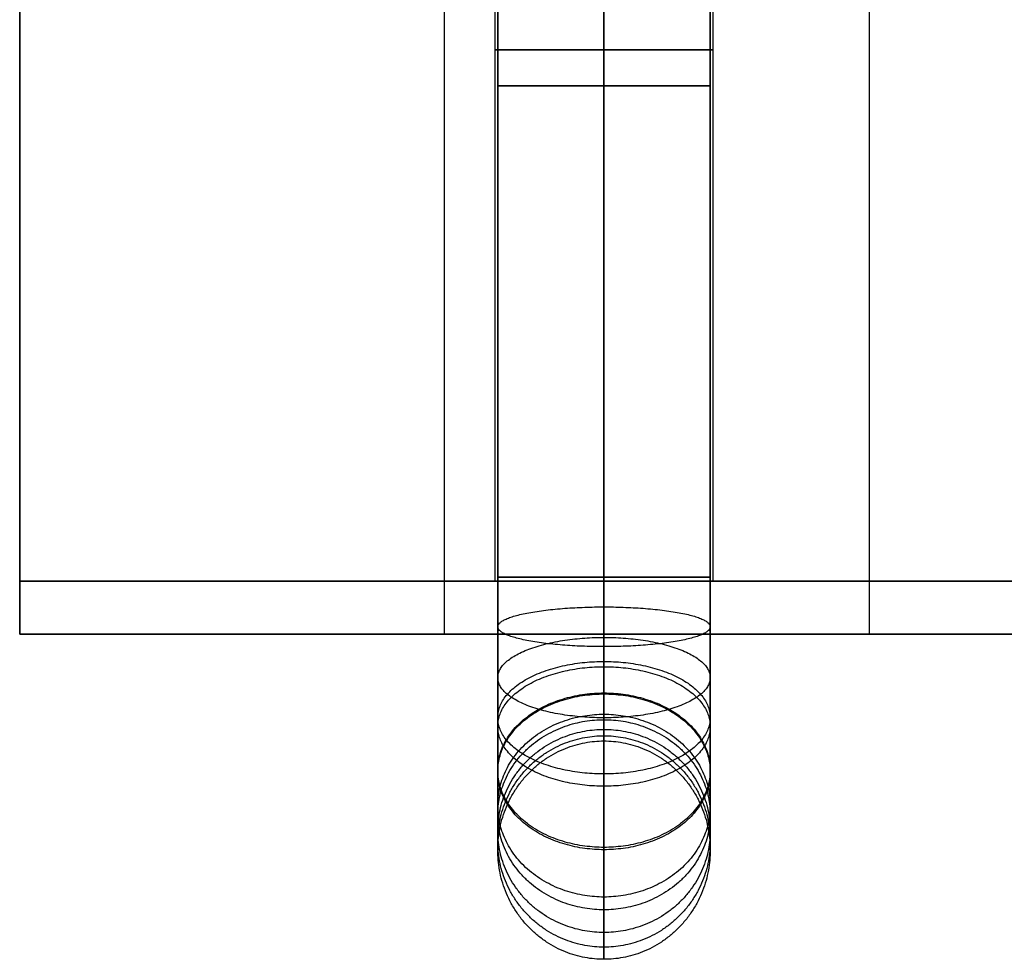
# Model space of a CAD drawing. Header units: millimetres. Extents: x -417 to 417, y -149 to 149.
# Tile 1 of 34: x -400 to -381, y -149 to -131. Entities that reach past the tile are written whole.
import ezdxf

# ---------------------------------------------------------------- set-up
doc = ezdxf.new("R2010")
doc.units = ezdxf.units.MM
for name, color, linetype, true_color in [('Default', 7, 'Continuous', 0x000000), ('Défaut', 7, 'Continuous', 0x000000), ('Layer 01', 7, 'Continuous', 0x000000)]:
    doc.layers.add(name, color=color, linetype=linetype, true_color=true_color)

msp = doc.modelspace()

# ---------------------------------------------------------------- linework, layer by layer
at = {"layer": 'Default'}
for p, q in [((-400, 127.568, 17.992), (-400, -142.432, 17.992)), ((-400, 127.568, 682.008), (-400, -142.432, 682.008)), ((400, -142.432, 17.992), (-400, -142.432, 17.992)), ((400, -142.432, 682.008), (-400, -142.432, 682.008))]:
    msp.add_line(p, q, dxfattribs=at)
for points in [[(-400, -142.432, 25.984), (-400, -7.432, 25.984), (-400, 127.568, 25.984)], [(-400, 127.568, 10), (-400, -7.432, 10), (-400, -142.432, 10)], [(-400, -142.432, 690), (-400, -7.432, 690), (-400, 127.568, 690)], [(-400, 127.568, 674.016), (-400, -7.432, 674.016), (-400, -142.432, 674.016)], [(400, -142.432, 25.984), (0, -142.432, 25.984), (-400, -142.432, 25.984)], [(-400, -142.432, 25.984), (-400, -142.432, 17.992), (-400, -142.432, 10)], [(-400, -142.432, 10), (0, -142.432, 10), (400, -142.432, 10)], [(400, -142.432, 690), (0, -142.432, 690), (-400, -142.432, 690)], [(-400, -142.432, 690), (-400, -142.432, 682.008), (-400, -142.432, 674.016)], [(-400, -142.432, 674.016), (0, -142.432, 674.016), (400, -142.432, 674.016)]]:
    msp.add_open_spline(points, degree=2, dxfattribs=at)
at = {"layer": 'Défaut'}
for p, q in [((-400, 128.568, 956), (-400, -141.432, 956)), ((-400, 128.568, 1343), (-400, -141.432, 1343)), ((-400, 128.568, 1728), (-400, -141.432, 1728)), ((-389, -121.432, 953.95), (-389, -141.432, 953.95)), ((-389, -121.432, 958.05), (-389, -141.432, 958.05)), ((-389, -121.432, 1340.95), (-389, -141.432, 1340.95)), ((-389, -121.432, 1345.05), (-389, -141.432, 1345.05)), ((-389, -121.432, 1725.95), (-389, -141.432, 1725.95)), ((-389, -121.432, 1730.05), (-389, -141.432, 1730.05)), ((-391.05, -141.432, 956), (-400, -141.432, 956)), ((-391.05, -141.432, 1343), (-400, -141.432, 1343)), ((-391.05, -141.432, 1728), (-400, -141.432, 1728)), ((386.95, -141.432, 956), (-386.95, -141.432, 956)), ((386.95, -141.432, 1343), (-386.95, -141.432, 1343)), ((386.95, -141.432, 1728), (-386.95, -141.432, 1728)), ((-384, -142.432, 350), (-400, -142.432, 350)), ((-392, -142.432, 25.984), (-392, -142.432, 674.016))]:
    msp.add_line(p, q, dxfattribs=at)
at = {"layer": 'Défaut', "extrusion": (0, -1, 0)}
for centre, start, end in [((-389, 956, 131.432), 180, 0), ((-389, 956, 131.432), 0, 180), ((-389, 1343, 131.432), 180, 0), ((-389, 1343, 131.432), 0, 180), ((-389, 1728, 131.432), 180, 0), ((-389, 1728, 131.432), 0, 180)]:
    msp.add_arc(centre, 2.05, start, end, dxfattribs=at)
at = {"layer": 'Défaut'}
for points, degree in [([(-389, -142.946, 987.561), (-389, -49.644, 1042.098), (-389, 43.659, 1096.634), (-389, 136.961, 1151.17)], 3), ([(-389, -142.946, 1374.561), (-389, -49.644, 1429.098), (-389, 43.659, 1483.634), (-389, 136.961, 1538.17)], 3), ([(-389, -142.946, 1759.561), (-389, -49.644, 1814.098), (-389, 43.659, 1868.634), (-389, 136.961, 1923.17)], 3), ([(-391, -144.005, 989.275), (-391, -50.703, 1043.812), (-391, 42.6, 1098.348), (-391, 135.902, 1152.885)], 3), ([(-391, -144.005, 1376.275), (-391, -50.703, 1430.812), (-391, 42.6, 1485.348), (-391, 135.902, 1539.885)], 3), ([(-391, -144.005, 1761.275), (-391, -50.703, 1815.812), (-391, 42.6, 1870.348), (-391, 135.902, 1924.885)], 3), ([(-387, 135.902, 1152.885), (-387, 42.6, 1098.348), (-387, -50.703, 1043.812), (-387, -144.005, 989.275)], 3), ([(-387, 135.902, 1539.885), (-387, 42.6, 1485.348), (-387, -50.703, 1430.812), (-387, -144.005, 1376.275)], 3), ([(-387, 135.902, 1924.885), (-387, 42.6, 1870.348), (-387, -50.703, 1815.812), (-387, -144.005, 1761.275)], 3), ([(-389, -145.064, 990.99), (-389, -51.761, 1045.526), (-389, 41.541, 1100.063), (-389, 134.844, 1154.599)], 3), ([(-389, -145.064, 1377.99), (-389, -51.761, 1432.526), (-389, 41.541, 1487.063), (-389, 134.844, 1541.599)], 3), ([(-389, -145.064, 1762.99), (-389, -51.761, 1817.526), (-389, 41.541, 1872.063), (-389, 134.844, 1926.599)], 3), ([(-400, 128.568, 948), (-400, -6.432, 948), (-400, -141.432, 948)], 2), ([(-400, -141.432, 964), (-400, -6.432, 964), (-400, 128.568, 964)], 2), ([(-400, 128.568, 1335), (-400, -6.432, 1335), (-400, -141.432, 1335)], 2), ([(-400, -141.432, 1351), (-400, -6.432, 1351), (-400, 128.568, 1351)], 2), ([(-400, 128.568, 1720), (-400, -6.432, 1720), (-400, -141.432, 1720)], 2), ([(-400, -141.432, 1736), (-400, -6.432, 1736), (-400, 128.568, 1736)], 2), ([(-400, -142.432, 25.984), (-400, -7.432, 25.984), (-400, 127.568, 25.984)], 2), ([(-400, -142.432, 674.016), (-400, -7.432, 674.016), (-400, 127.568, 674.016)], 2), ([(-400, -142.432, 350), (-400, -7.432, 350), (-400, 127.568, 350)], 2), ([(-392, -142.432, 25.984), (-392, -7.432, 25.984), (-392, 127.568, 25.984)], 2), ([(-392, -142.432, 674.016), (-392, -7.432, 674.016), (-392, 127.568, 674.016)], 2), ([(-384, -142.432, 25.984), (-384, -7.432, 25.984), (-384, 127.568, 25.984)], 2), ([(-384, -142.432, 674.016), (-384, -7.432, 674.016), (-384, 127.568, 674.016)], 2), ([(-384, -142.432, 350), (-384, -7.432, 350), (-384, 127.568, 350)], 2), ([(-391.05, -141.432, 956), (-391.05, -131.432, 956), (-391.05, -121.432, 956)], 2), ([(-391.05, -141.432, 1343), (-391.05, -131.432, 1343), (-391.05, -121.432, 1343)], 2), ([(-391.05, -141.432, 1728), (-391.05, -131.432, 1728), (-391.05, -121.432, 1728)], 2), ([(-386.95, -121.432, 956), (-386.95, -131.432, 956), (-386.95, -141.432, 956)], 2), ([(-386.95, -121.432, 1343), (-386.95, -131.432, 1343), (-386.95, -141.432, 1343)], 2), ([(-386.95, -121.432, 1728), (-386.95, -131.432, 1728), (-386.95, -141.432, 1728)], 2), ([(-391, -122.854, 955.95), (-391, -129.022, 955.95), (-391, -135.19, 955.95), (-391, -141.358, 955.95)], 3), ([(-391, -122.854, 1342.95), (-391, -129.022, 1342.95), (-391, -135.19, 1342.95), (-391, -141.358, 1342.95)], 3), ([(-391, -122.854, 1727.95), (-391, -129.022, 1727.95), (-391, -135.19, 1727.95), (-391, -141.358, 1727.95)], 3), ([(-389, -122.854, 957.95), (-389, -129.022, 957.95), (-389, -135.19, 957.95), (-389, -141.358, 957.95)], 3), ([(-389, -122.854, 953.95), (-389, -129.022, 953.95), (-389, -135.19, 953.95), (-389, -141.358, 953.95)], 3), ([(-389, -122.854, 1344.95), (-389, -129.022, 1344.95), (-389, -135.19, 1344.95), (-389, -141.358, 1344.95)], 3), ([(-389, -122.854, 1340.95), (-389, -129.022, 1340.95), (-389, -135.19, 1340.95), (-389, -141.358, 1340.95)], 3), ([(-389, -122.854, 1729.95), (-389, -129.022, 1729.95), (-389, -135.19, 1729.95), (-389, -141.358, 1729.95)], 3), ([(-389, -122.854, 1725.95), (-389, -129.022, 1725.95), (-389, -135.19, 1725.95), (-389, -141.358, 1725.95)], 3), ([(-387, -141.358, 955.95), (-387, -135.19, 955.95), (-387, -129.022, 955.95), (-387, -122.854, 955.95)], 3), ([(-387, -141.358, 1342.95), (-387, -135.19, 1342.95), (-387, -129.022, 1342.95), (-387, -122.854, 1342.95)], 3), ([(-387, -141.358, 1727.95), (-387, -135.19, 1727.95), (-387, -129.022, 1727.95), (-387, -122.854, 1727.95)], 3), ([(-400, -141.432, 948), (-400, -141.432, 956), (-400, -141.432, 964)], 2), ([(-400, -141.432, 948), (0, -141.432, 948), (400, -141.432, 948)], 2), ([(400, -141.432, 964), (0, -141.432, 964), (-400, -141.432, 964)], 2), ([(-400, -141.432, 1335), (-400, -141.432, 1343), (-400, -141.432, 1351)], 2), ([(-400, -141.432, 1335), (0, -141.432, 1335), (400, -141.432, 1335)], 2), ([(400, -141.432, 1351), (0, -141.432, 1351), (-400, -141.432, 1351)], 2), ([(-400, -141.432, 1720), (-400, -141.432, 1728), (-400, -141.432, 1736)], 2), ([(-400, -141.432, 1720), (0, -141.432, 1720), (400, -141.432, 1720)], 2), ([(400, -141.432, 1736), (0, -141.432, 1736), (-400, -141.432, 1736)], 2), ([(-384, -142.432, 25.984), (-392, -142.432, 25.984), (-400, -142.432, 25.984)], 2), ([(-400, -142.432, 25.984), (-400, -142.432, 350), (-400, -142.432, 674.016)], 2), ([(-400, -142.432, 674.016), (-392, -142.432, 674.016), (-384, -142.432, 674.016)], 2), ([(-384, -142.432, 674.016), (-384, -142.432, 350), (-384, -142.432, 25.984)], 2), ([(-389, -144.442, 960.95), (-389, -144.442, 968.963), (-389, -144.442, 976.976), (-389, -144.442, 984.99)], 3), ([(-389, -144.442, 1347.95), (-389, -144.442, 1355.963), (-389, -144.442, 1363.976), (-389, -144.442, 1371.99)], 3), ([(-389, -144.442, 1732.95), (-389, -144.442, 1740.963), (-389, -144.442, 1748.976), (-389, -144.442, 1756.99)], 3), ([(-391, -146.498, 960.95), (-391, -146.498, 968.963), (-391, -146.498, 976.976), (-391, -146.498, 984.99)], 3), ([(-391, -146.498, 1347.95), (-391, -146.498, 1355.963), (-391, -146.498, 1363.976), (-391, -146.498, 1371.99)], 3), ([(-391, -146.498, 1732.95), (-391, -146.498, 1740.963), (-391, -146.498, 1748.976), (-391, -146.498, 1756.99)], 3), ([(-387, -146.498, 984.99), (-387, -146.498, 976.976), (-387, -146.498, 968.963), (-387, -146.498, 960.95)], 3), ([(-387, -146.498, 1371.99), (-387, -146.498, 1363.976), (-387, -146.498, 1355.963), (-387, -146.498, 1347.95)], 3), ([(-387, -146.498, 1756.99), (-387, -146.498, 1748.976), (-387, -146.498, 1740.963), (-387, -146.498, 1732.95)], 3), ([(-389, -148.554, 960.95), (-389, -148.554, 968.963), (-389, -148.554, 976.976), (-389, -148.554, 984.99)], 3), ([(-389, -148.554, 1347.95), (-389, -148.554, 1355.963), (-389, -148.554, 1363.976), (-389, -148.554, 1371.99)], 3), ([(-389, -148.554, 1732.95), (-389, -148.554, 1740.963), (-389, -148.554, 1748.976), (-389, -148.554, 1756.99)], 3)]:
    msp.add_open_spline(points, degree=degree, dxfattribs=at)
for points, weights, knots in [([(-391, -132.106, 955.95), (-391, -132.106, 957.95), (-389, -132.106, 957.95), (-387, -132.106, 957.95), (-387, -132.106, 955.95)], [1, 0.707106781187, 1, 0.707106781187, 1], [6.283185, 6.283185, 6.283185, 9.424778, 9.424778, 12.566371, 12.566371, 12.566371]), ([(-387, -132.106, 955.95), (-387, -132.106, 953.95), (-389, -132.106, 953.95), (-391, -132.106, 953.95), (-391, -132.106, 955.95)], [1, 0.707106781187, 1, 0.707106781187, 1], [0, 0, 0, 3.141593, 3.141593, 6.283185, 6.283185, 6.283185]), ([(-391, -132.106, 1342.95), (-391, -132.106, 1344.95), (-389, -132.106, 1344.95), (-387, -132.106, 1344.95), (-387, -132.106, 1342.95)], [1, 0.707106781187, 1, 0.707106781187, 1], [6.283185, 6.283185, 6.283185, 9.424778, 9.424778, 12.566371, 12.566371, 12.566371]), ([(-387, -132.106, 1342.95), (-387, -132.106, 1340.95), (-389, -132.106, 1340.95), (-391, -132.106, 1340.95), (-391, -132.106, 1342.95)], [1, 0.707106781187, 1, 0.707106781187, 1], [0, 0, 0, 3.141593, 3.141593, 6.283185, 6.283185, 6.283185]), ([(-391, -132.106, 1727.95), (-391, -132.106, 1729.95), (-389, -132.106, 1729.95), (-387, -132.106, 1729.95), (-387, -132.106, 1727.95)], [1, 0.707106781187, 1, 0.707106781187, 1], [6.283185, 6.283185, 6.283185, 9.424778, 9.424778, 12.566371, 12.566371, 12.566371]), ([(-387, -132.106, 1727.95), (-387, -132.106, 1725.95), (-389, -132.106, 1725.95), (-391, -132.106, 1725.95), (-391, -132.106, 1727.95)], [1, 0.707106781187, 1, 0.707106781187, 1], [0, 0, 0, 3.141593, 3.141593, 6.283185, 6.283185, 6.283185]), ([(-386.95, -141.432, 956), (-386.95, -141.432, 953.95), (-389, -141.432, 953.95), (-391.05, -141.432, 953.95), (-391.05, -141.432, 956)], [1, 0.707106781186, 1, 0.707106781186, 1], [-8.2, -8.2, -8.2, -4.1, -4.1, 0, 0, 0]), ([(-391.05, -141.432, 956), (-391.05, -141.432, 958.05), (-389, -141.432, 958.05), (-386.95, -141.432, 958.05), (-386.95, -141.432, 956)], [1, 0.707106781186, 1, 0.707106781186, 1], [-8.2, -8.2, -8.2, -4.1, -4.1, 0, 0, 0]), ([(-386.95, -141.432, 1343), (-386.95, -141.432, 1340.95), (-389, -141.432, 1340.95), (-391.05, -141.432, 1340.95), (-391.05, -141.432, 1343)], [1, 0.707106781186, 1, 0.707106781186, 1], [-8.2, -8.2, -8.2, -4.1, -4.1, 0, 0, 0]), ([(-391.05, -141.432, 1343), (-391.05, -141.432, 1345.05), (-389, -141.432, 1345.05), (-386.95, -141.432, 1345.05), (-386.95, -141.432, 1343)], [1, 0.707106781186, 1, 0.707106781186, 1], [-8.2, -8.2, -8.2, -4.1, -4.1, 0, 0, 0]), ([(-386.95, -141.432, 1728), (-386.95, -141.432, 1725.95), (-389, -141.432, 1725.95), (-391.05, -141.432, 1725.95), (-391.05, -141.432, 1728)], [1, 0.707106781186, 1, 0.707106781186, 1], [-8.2, -8.2, -8.2, -4.1, -4.1, 0, 0, 0]), ([(-391.05, -141.432, 1728), (-391.05, -141.432, 1730.05), (-389, -141.432, 1730.05), (-386.95, -141.432, 1730.05), (-386.95, -141.432, 1728)], [1, 0.707106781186, 1, 0.707106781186, 1], [-8.2, -8.2, -8.2, -4.1, -4.1, 0, 0, 0]), ([(-391, -141.358, 955.95), (-391, -141.358, 957.95), (-389, -141.358, 957.95), (-387, -141.358, 957.95), (-387, -141.358, 955.95)], [1, 0.707106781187, 1, 0.707106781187, 1], [6.283185, 6.283185, 6.283185, 9.424778, 9.424778, 12.566371, 12.566371, 12.566371]), ([(-387, -141.358, 955.95), (-387, -141.358, 953.95), (-389, -141.358, 953.95), (-391, -141.358, 953.95), (-391, -141.358, 955.95)], [1, 0.707106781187, 1, 0.707106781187, 1], [0, 0, 0, 3.141593, 3.141593, 6.283185, 6.283185, 6.283185]), ([(-391, -141.358, 1342.95), (-391, -141.358, 1344.95), (-389, -141.358, 1344.95), (-387, -141.358, 1344.95), (-387, -141.358, 1342.95)], [1, 0.707106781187, 1, 0.707106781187, 1], [6.283185, 6.283185, 6.283185, 9.424778, 9.424778, 12.566371, 12.566371, 12.566371]), ([(-387, -141.358, 1342.95), (-387, -141.358, 1340.95), (-389, -141.358, 1340.95), (-391, -141.358, 1340.95), (-391, -141.358, 1342.95)], [1, 0.707106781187, 1, 0.707106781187, 1], [0, 0, 0, 3.141593, 3.141593, 6.283185, 6.283185, 6.283185]), ([(-391, -141.358, 1727.95), (-391, -141.358, 1729.95), (-389, -141.358, 1729.95), (-387, -141.358, 1729.95), (-387, -141.358, 1727.95)], [1, 0.707106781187, 1, 0.707106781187, 1], [6.283185, 6.283185, 6.283185, 9.424778, 9.424778, 12.566371, 12.566371, 12.566371]), ([(-387, -141.358, 1727.95), (-387, -141.358, 1725.95), (-389, -141.358, 1725.95), (-391, -141.358, 1725.95), (-391, -141.358, 1727.95)], [1, 0.707106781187, 1, 0.707106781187, 1], [0, 0, 0, 3.141593, 3.141593, 6.283185, 6.283185, 6.283185]), ([(-391, -142.293, 956.033), (-391, -141.919, 958), (-389, -141.919, 958), (-387, -141.919, 958), (-387, -142.293, 956.033)], [1, 0.707106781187, 1, 0.707106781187, 1], [6.283185, 6.283185, 6.283185, 9.424778, 9.424778, 12.566371, 12.566371, 12.566371]), ([(-391, -142.293, 1343.033), (-391, -141.919, 1345), (-389, -141.919, 1345), (-387, -141.919, 1345), (-387, -142.293, 1343.033)], [1, 0.707106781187, 1, 0.707106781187, 1], [6.283185, 6.283185, 6.283185, 9.424778, 9.424778, 12.566371, 12.566371, 12.566371]), ([(-391, -142.293, 1728.033), (-391, -141.919, 1730), (-389, -141.919, 1730), (-387, -141.919, 1730), (-387, -142.293, 1728.033)], [1, 0.707106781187, 1, 0.707106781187, 1], [6.283185, 6.283185, 6.283185, 9.424778, 9.424778, 12.566371, 12.566371, 12.566371]), ([(-387, -142.293, 956.033), (-387, -142.667, 954.067), (-389, -142.667, 954.067), (-391, -142.667, 954.067), (-391, -142.293, 956.033)], [1, 0.707106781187, 1, 0.707106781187, 1], [0, 0, 0, 3.141593, 3.141593, 6.283185, 6.283185, 6.283185]), ([(-387, -142.293, 1343.033), (-387, -142.667, 1341.067), (-389, -142.667, 1341.067), (-391, -142.667, 1341.067), (-391, -142.293, 1343.033)], [1, 0.707106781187, 1, 0.707106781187, 1], [0, 0, 0, 3.141593, 3.141593, 6.283185, 6.283185, 6.283185]), ([(-387, -142.293, 1728.033), (-387, -142.667, 1726.067), (-389, -142.667, 1726.067), (-391, -142.667, 1726.067), (-391, -142.293, 1728.033)], [1, 0.707106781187, 1, 0.707106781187, 1], [0, 0, 0, 3.141593, 3.141593, 6.283185, 6.283185, 6.283185]), ([(-391, -143.25, 956.301), (-391, -142.493, 958.161), (-389, -142.493, 958.161), (-387, -142.493, 958.161), (-387, -143.25, 956.301)], [1, 0.707106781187, 1, 0.707106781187, 1], [6.283185, 6.283185, 6.283185, 9.424778, 9.424778, 12.566371, 12.566371, 12.566371]), ([(-391, -143.25, 1343.301), (-391, -142.493, 1345.161), (-389, -142.493, 1345.161), (-387, -142.493, 1345.161), (-387, -143.25, 1343.301)], [1, 0.707106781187, 1, 0.707106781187, 1], [6.283185, 6.283185, 6.283185, 9.424778, 9.424778, 12.566371, 12.566371, 12.566371]), ([(-391, -143.25, 1728.301), (-391, -142.493, 1730.161), (-389, -142.493, 1730.161), (-387, -142.493, 1730.161), (-387, -143.25, 1728.301)], [1, 0.707106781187, 1, 0.707106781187, 1], [6.283185, 6.283185, 6.283185, 9.424778, 9.424778, 12.566371, 12.566371, 12.566371]), ([(-391, -144.005, 989.275), (-391, -142.946, 987.561), (-389, -142.946, 987.561), (-387, -142.946, 987.561), (-387, -144.005, 989.275)], [1, 0.707106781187, 1, 0.707106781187, 1], [6.283185, 6.283185, 6.283185, 9.424778, 9.424778, 12.566371, 12.566371, 12.566371]), ([(-391, -144.005, 1376.275), (-391, -142.946, 1374.561), (-389, -142.946, 1374.561), (-387, -142.946, 1374.561), (-387, -144.005, 1376.275)], [1, 0.707106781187, 1, 0.707106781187, 1], [6.283185, 6.283185, 6.283185, 9.424778, 9.424778, 12.566371, 12.566371, 12.566371]), ([(-391, -144.005, 1761.275), (-391, -142.946, 1759.561), (-389, -142.946, 1759.561), (-387, -142.946, 1759.561), (-387, -144.005, 1761.275)], [1, 0.707106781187, 1, 0.707106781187, 1], [6.283185, 6.283185, 6.283185, 9.424778, 9.424778, 12.566371, 12.566371, 12.566371]), ([(-391, -144.17, 956.765), (-391, -143.045, 958.439), (-389, -143.045, 958.439), (-387, -143.045, 958.439), (-387, -144.17, 956.765)], [1, 0.707106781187, 1, 0.707106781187, 1], [6.283185, 6.283185, 6.283185, 9.424778, 9.424778, 12.566371, 12.566371, 12.566371]), ([(-391, -144.17, 1343.765), (-391, -143.045, 1345.439), (-389, -143.045, 1345.439), (-387, -143.045, 1345.439), (-387, -144.17, 1343.765)], [1, 0.707106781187, 1, 0.707106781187, 1], [6.283185, 6.283185, 6.283185, 9.424778, 9.424778, 12.566371, 12.566371, 12.566371]), ([(-391, -144.17, 1728.765), (-391, -143.045, 1730.439), (-389, -143.045, 1730.439), (-387, -143.045, 1730.439), (-387, -144.17, 1728.765)], [1, 0.707106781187, 1, 0.707106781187, 1], [6.283185, 6.283185, 6.283185, 9.424778, 9.424778, 12.566371, 12.566371, 12.566371]), ([(-387, -143.25, 956.301), (-387, -144.007, 954.441), (-389, -144.007, 954.441), (-391, -144.007, 954.441), (-391, -143.25, 956.301)], [1, 0.707106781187, 1, 0.707106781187, 1], [0, 0, 0, 3.141593, 3.141593, 6.283185, 6.283185, 6.283185]), ([(-387, -143.25, 1343.301), (-387, -144.007, 1341.441), (-389, -144.007, 1341.441), (-391, -144.007, 1341.441), (-391, -143.25, 1343.301)], [1, 0.707106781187, 1, 0.707106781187, 1], [0, 0, 0, 3.141593, 3.141593, 6.283185, 6.283185, 6.283185]), ([(-387, -143.25, 1728.301), (-387, -144.007, 1726.441), (-389, -144.007, 1726.441), (-391, -144.007, 1726.441), (-391, -143.25, 1728.301)], [1, 0.707106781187, 1, 0.707106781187, 1], [0, 0, 0, 3.141593, 3.141593, 6.283185, 6.283185, 6.283185]), ([(-391, -144.992, 957.414), (-391, -143.539, 958.829), (-389, -143.539, 958.829), (-387, -143.539, 958.829), (-387, -144.992, 957.414)], [1, 0.707106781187, 1, 0.707106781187, 1], [6.283185, 6.283185, 6.283185, 9.424778, 9.424778, 12.566371, 12.566371, 12.566371]), ([(-391, -144.992, 1344.414), (-391, -143.539, 1345.829), (-389, -143.539, 1345.829), (-387, -143.539, 1345.829), (-387, -144.992, 1344.414)], [1, 0.707106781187, 1, 0.707106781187, 1], [6.283185, 6.283185, 6.283185, 9.424778, 9.424778, 12.566371, 12.566371, 12.566371]), ([(-391, -144.992, 1729.414), (-391, -143.539, 1730.829), (-389, -143.539, 1730.829), (-387, -143.539, 1730.829), (-387, -144.992, 1729.414)], [1, 0.707106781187, 1, 0.707106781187, 1], [6.283185, 6.283185, 6.283185, 9.424778, 9.424778, 12.566371, 12.566371, 12.566371]), ([(-391, -145.024, 988.494), (-391, -143.558, 987.092), (-389, -143.558, 987.092), (-387, -143.558, 987.092), (-387, -145.024, 988.494)], [1, 0.707106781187, 1, 0.707106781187, 1], [6.283185, 6.283185, 6.283185, 9.424778, 9.424778, 12.566371, 12.566371, 12.566371]), ([(-391, -145.024, 1375.494), (-391, -143.558, 1374.092), (-389, -143.558, 1374.092), (-387, -143.558, 1374.092), (-387, -145.024, 1375.494)], [1, 0.707106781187, 1, 0.707106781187, 1], [6.283185, 6.283185, 6.283185, 9.424778, 9.424778, 12.566371, 12.566371, 12.566371]), ([(-391, -145.024, 1760.494), (-391, -143.558, 1759.092), (-389, -143.558, 1759.092), (-387, -143.558, 1759.092), (-387, -145.024, 1760.494)], [1, 0.707106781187, 1, 0.707106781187, 1], [6.283185, 6.283185, 6.283185, 9.424778, 9.424778, 12.566371, 12.566371, 12.566371]), ([(-391, -145.66, 958.214), (-391, -143.939, 959.308), (-389, -143.939, 959.308), (-387, -143.939, 959.308), (-387, -145.66, 958.214)], [1, 0.707106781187, 1, 0.707106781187, 1], [6.283185, 6.283185, 6.283185, 9.424778, 9.424778, 12.566371, 12.566371, 12.566371]), ([(-391, -145.66, 1345.214), (-391, -143.939, 1346.308), (-389, -143.939, 1346.308), (-387, -143.939, 1346.308), (-387, -145.66, 1345.214)], [1, 0.707106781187, 1, 0.707106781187, 1], [6.283185, 6.283185, 6.283185, 9.424778, 9.424778, 12.566371, 12.566371, 12.566371]), ([(-391, -145.66, 1730.214), (-391, -143.939, 1731.308), (-389, -143.939, 1731.308), (-387, -143.939, 1731.308), (-387, -145.66, 1730.214)], [1, 0.707106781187, 1, 0.707106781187, 1], [6.283185, 6.283185, 6.283185, 9.424778, 9.424778, 12.566371, 12.566371, 12.566371]), ([(-387, -144.005, 989.275), (-387, -145.064, 990.99), (-389, -145.064, 990.99), (-391, -145.064, 990.99), (-391, -144.005, 989.275)], [1, 0.707106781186, 1, 0.707106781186, 1], [0, 0, 0, 3.141593, 3.141593, 6.283185, 6.283185, 6.283185]), ([(-387, -144.005, 1376.275), (-387, -145.064, 1377.99), (-389, -145.064, 1377.99), (-391, -145.064, 1377.99), (-391, -144.005, 1376.275)], [1, 0.707106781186, 1, 0.707106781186, 1], [0, 0, 0, 3.141593, 3.141593, 6.283185, 6.283185, 6.283185]), ([(-387, -144.005, 1761.275), (-387, -145.064, 1762.99), (-389, -145.064, 1762.99), (-391, -145.064, 1762.99), (-391, -144.005, 1761.275)], [1, 0.707106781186, 1, 0.707106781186, 1], [0, 0, 0, 3.141593, 3.141593, 6.283185, 6.283185, 6.283185]), ([(-391, -145.831, 987.452), (-391, -144.042, 986.467), (-389, -144.042, 986.467), (-387, -144.042, 986.467), (-387, -145.831, 987.452)], [1, 0.707106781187, 1, 0.707106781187, 1], [6.283185, 6.283185, 6.283185, 9.424778, 9.424778, 12.566371, 12.566371, 12.566371]), ([(-391, -145.831, 1374.452), (-391, -144.042, 1373.467), (-389, -144.042, 1373.467), (-387, -144.042, 1373.467), (-387, -145.831, 1374.452)], [1, 0.707106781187, 1, 0.707106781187, 1], [6.283185, 6.283185, 6.283185, 9.424778, 9.424778, 12.566371, 12.566371, 12.566371]), ([(-391, -145.831, 1759.452), (-391, -144.042, 1758.467), (-389, -144.042, 1758.467), (-387, -144.042, 1758.467), (-387, -145.831, 1759.452)], [1, 0.707106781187, 1, 0.707106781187, 1], [6.283185, 6.283185, 6.283185, 9.424778, 9.424778, 12.566371, 12.566371, 12.566371]), ([(-387, -144.17, 956.765), (-387, -145.295, 955.091), (-389, -145.295, 955.091), (-391, -145.295, 955.091), (-391, -144.17, 956.765)], [1, 0.707106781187, 1, 0.707106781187, 1], [0, 0, 0, 3.141593, 3.141593, 6.283185, 6.283185, 6.283185]), ([(-387, -144.17, 1343.765), (-387, -145.295, 1342.091), (-389, -145.295, 1342.091), (-391, -145.295, 1342.091), (-391, -144.17, 1343.765)], [1, 0.707106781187, 1, 0.707106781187, 1], [0, 0, 0, 3.141593, 3.141593, 6.283185, 6.283185, 6.283185]), ([(-387, -144.17, 1728.765), (-387, -145.295, 1727.091), (-389, -145.295, 1727.091), (-391, -145.295, 1727.091), (-391, -144.17, 1728.765)], [1, 0.707106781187, 1, 0.707106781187, 1], [0, 0, 0, 3.141593, 3.141593, 6.283185, 6.283185, 6.283185]), ([(-391, -146.137, 959.11), (-391, -144.225, 959.846), (-389, -144.225, 959.846), (-387, -144.225, 959.846), (-387, -146.137, 959.11)], [1, 0.707106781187, 1, 0.707106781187, 1], [6.283185, 6.283185, 6.283185, 9.424778, 9.424778, 12.566371, 12.566371, 12.566371]), ([(-391, -146.137, 1346.11), (-391, -144.225, 1346.846), (-389, -144.225, 1346.846), (-387, -144.225, 1346.846), (-387, -146.137, 1346.11)], [1, 0.707106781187, 1, 0.707106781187, 1], [6.283185, 6.283185, 6.283185, 9.424778, 9.424778, 12.566371, 12.566371, 12.566371]), ([(-391, -146.137, 1731.11), (-391, -144.225, 1731.846), (-389, -144.225, 1731.846), (-387, -144.225, 1731.846), (-387, -146.137, 1731.11)], [1, 0.707106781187, 1, 0.707106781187, 1], [6.283185, 6.283185, 6.283185, 9.424778, 9.424778, 12.566371, 12.566371, 12.566371]), ([(-391, -146.334, 986.242), (-391, -144.344, 985.741), (-389, -144.344, 985.741), (-387, -144.344, 985.741), (-387, -146.334, 986.242)], [1, 0.707106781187, 1, 0.707106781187, 1], [6.283185, 6.283185, 6.283185, 9.424778, 9.424778, 12.566371, 12.566371, 12.566371]), ([(-391, -146.334, 1373.242), (-391, -144.344, 1372.741), (-389, -144.344, 1372.741), (-387, -144.344, 1372.741), (-387, -146.334, 1373.242)], [1, 0.707106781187, 1, 0.707106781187, 1], [6.283185, 6.283185, 6.283185, 9.424778, 9.424778, 12.566371, 12.566371, 12.566371]), ([(-391, -146.334, 1758.242), (-391, -144.344, 1757.741), (-389, -144.344, 1757.741), (-387, -144.344, 1757.741), (-387, -146.334, 1758.242)], [1, 0.707106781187, 1, 0.707106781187, 1], [6.283185, 6.283185, 6.283185, 9.424778, 9.424778, 12.566371, 12.566371, 12.566371]), ([(-391, -146.498, 960.95), (-391, -144.442, 960.95), (-389, -144.442, 960.95), (-387, -144.442, 960.95), (-387, -146.498, 960.95)], [1, 0.707106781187, 1, 0.707106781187, 1], [6.283185, 6.283185, 6.283185, 9.424778, 9.424778, 12.566371, 12.566371, 12.566371]), ([(-391, -146.498, 984.99), (-391, -144.442, 984.99), (-389, -144.442, 984.99), (-387, -144.442, 984.99), (-387, -146.498, 984.99)], [1, 0.707106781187, 1, 0.707106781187, 1], [6.283185, 6.283185, 6.283185, 9.424778, 9.424778, 12.566371, 12.566371, 12.566371]), ([(-391, -146.498, 972.97), (-391, -144.442, 972.97), (-389, -144.442, 972.97), (-387, -144.442, 972.97), (-387, -146.498, 972.97)], [1, 0.707106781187, 1, 0.707106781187, 1], [6.283185, 6.283185, 6.283185, 9.424778, 9.424778, 12.566371, 12.566371, 12.566371]), ([(-391, -146.498, 1347.95), (-391, -144.442, 1347.95), (-389, -144.442, 1347.95), (-387, -144.442, 1347.95), (-387, -146.498, 1347.95)], [1, 0.707106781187, 1, 0.707106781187, 1], [6.283185, 6.283185, 6.283185, 9.424778, 9.424778, 12.566371, 12.566371, 12.566371]), ([(-391, -146.498, 1371.99), (-391, -144.442, 1371.99), (-389, -144.442, 1371.99), (-387, -144.442, 1371.99), (-387, -146.498, 1371.99)], [1, 0.707106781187, 1, 0.707106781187, 1], [6.283185, 6.283185, 6.283185, 9.424778, 9.424778, 12.566371, 12.566371, 12.566371]), ([(-391, -146.498, 1359.97), (-391, -144.442, 1359.97), (-389, -144.442, 1359.97), (-387, -144.442, 1359.97), (-387, -146.498, 1359.97)], [1, 0.707106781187, 1, 0.707106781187, 1], [6.283185, 6.283185, 6.283185, 9.424778, 9.424778, 12.566371, 12.566371, 12.566371]), ([(-391, -146.498, 1732.95), (-391, -144.442, 1732.95), (-389, -144.442, 1732.95), (-387, -144.442, 1732.95), (-387, -146.498, 1732.95)], [1, 0.707106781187, 1, 0.707106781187, 1], [6.283185, 6.283185, 6.283185, 9.424778, 9.424778, 12.566371, 12.566371, 12.566371]), ([(-391, -146.498, 1756.99), (-391, -144.442, 1756.99), (-389, -144.442, 1756.99), (-387, -144.442, 1756.99), (-387, -146.498, 1756.99)], [1, 0.707106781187, 1, 0.707106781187, 1], [6.283185, 6.283185, 6.283185, 9.424778, 9.424778, 12.566371, 12.566371, 12.566371]), ([(-391, -146.498, 1744.97), (-391, -144.442, 1744.97), (-389, -144.442, 1744.97), (-387, -144.442, 1744.97), (-387, -146.498, 1744.97)], [1, 0.707106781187, 1, 0.707106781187, 1], [6.283185, 6.283185, 6.283185, 9.424778, 9.424778, 12.566371, 12.566371, 12.566371]), ([(-387, -144.992, 957.414), (-387, -146.446, 956), (-389, -146.446, 956), (-391, -146.446, 956), (-391, -144.992, 957.414)], [1, 0.707106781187, 1, 0.707106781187, 1], [0, 0, 0, 3.141593, 3.141593, 6.283185, 6.283185, 6.283185]), ([(-387, -144.992, 1344.414), (-387, -146.446, 1343), (-389, -146.446, 1343), (-391, -146.446, 1343), (-391, -144.992, 1344.414)], [1, 0.707106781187, 1, 0.707106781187, 1], [0, 0, 0, 3.141593, 3.141593, 6.283185, 6.283185, 6.283185]), ([(-387, -144.992, 1729.414), (-387, -146.446, 1728), (-389, -146.446, 1728), (-391, -146.446, 1728), (-391, -144.992, 1729.414)], [1, 0.707106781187, 1, 0.707106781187, 1], [0, 0, 0, 3.141593, 3.141593, 6.283185, 6.283185, 6.283185]), ([(-387, -145.024, 988.494), (-387, -146.49, 989.896), (-389, -146.49, 989.896), (-391, -146.49, 989.896), (-391, -145.024, 988.494)], [1, 0.707106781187, 1, 0.707106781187, 1], [0, 0, 0, 3.141593, 3.141593, 6.283185, 6.283185, 6.283185]), ([(-387, -145.024, 1375.494), (-387, -146.49, 1376.896), (-389, -146.49, 1376.896), (-391, -146.49, 1376.896), (-391, -145.024, 1375.494)], [1, 0.707106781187, 1, 0.707106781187, 1], [0, 0, 0, 3.141593, 3.141593, 6.283185, 6.283185, 6.283185]), ([(-387, -145.024, 1760.494), (-387, -146.49, 1761.896), (-389, -146.49, 1761.896), (-391, -146.49, 1761.896), (-391, -145.024, 1760.494)], [1, 0.707106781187, 1, 0.707106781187, 1], [0, 0, 0, 3.141593, 3.141593, 6.283185, 6.283185, 6.283185]), ([(-387, -145.66, 958.214), (-387, -147.381, 957.12), (-389, -147.381, 957.12), (-391, -147.381, 957.12), (-391, -145.66, 958.214)], [1, 0.707106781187, 1, 0.707106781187, 1], [0, 0, 0, 3.141593, 3.141593, 6.283185, 6.283185, 6.283185]), ([(-387, -145.66, 1345.214), (-387, -147.381, 1344.12), (-389, -147.381, 1344.12), (-391, -147.381, 1344.12), (-391, -145.66, 1345.214)], [1, 0.707106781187, 1, 0.707106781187, 1], [0, 0, 0, 3.141593, 3.141593, 6.283185, 6.283185, 6.283185]), ([(-387, -145.66, 1730.214), (-387, -147.381, 1729.12), (-389, -147.381, 1729.12), (-391, -147.381, 1729.12), (-391, -145.66, 1730.214)], [1, 0.707106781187, 1, 0.707106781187, 1], [0, 0, 0, 3.141593, 3.141593, 6.283185, 6.283185, 6.283185]), ([(-387, -145.831, 987.452), (-387, -147.621, 988.437), (-389, -147.621, 988.437), (-391, -147.621, 988.437), (-391, -145.831, 987.452)], [1, 0.707106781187, 1, 0.707106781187, 1], [0, 0, 0, 3.141593, 3.141593, 6.283185, 6.283185, 6.283185]), ([(-387, -145.831, 1374.452), (-387, -147.621, 1375.437), (-389, -147.621, 1375.437), (-391, -147.621, 1375.437), (-391, -145.831, 1374.452)], [1, 0.707106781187, 1, 0.707106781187, 1], [0, 0, 0, 3.141593, 3.141593, 6.283185, 6.283185, 6.283185]), ([(-387, -145.831, 1759.452), (-387, -147.621, 1760.437), (-389, -147.621, 1760.437), (-391, -147.621, 1760.437), (-391, -145.831, 1759.452)], [1, 0.707106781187, 1, 0.707106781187, 1], [0, 0, 0, 3.141593, 3.141593, 6.283185, 6.283185, 6.283185]), ([(-387, -146.137, 959.11), (-387, -148.049, 958.373), (-389, -148.049, 958.373), (-391, -148.049, 958.373), (-391, -146.137, 959.11)], [1, 0.707106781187, 1, 0.707106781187, 1], [0, 0, 0, 3.141593, 3.141593, 6.283185, 6.283185, 6.283185]), ([(-387, -146.137, 1346.11), (-387, -148.049, 1345.373), (-389, -148.049, 1345.373), (-391, -148.049, 1345.373), (-391, -146.137, 1346.11)], [1, 0.707106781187, 1, 0.707106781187, 1], [0, 0, 0, 3.141593, 3.141593, 6.283185, 6.283185, 6.283185]), ([(-387, -146.137, 1731.11), (-387, -148.049, 1730.373), (-389, -148.049, 1730.373), (-391, -148.049, 1730.373), (-391, -146.137, 1731.11)], [1, 0.707106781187, 1, 0.707106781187, 1], [0, 0, 0, 3.141593, 3.141593, 6.283185, 6.283185, 6.283185]), ([(-387, -146.334, 986.242), (-387, -148.324, 986.742), (-389, -148.324, 986.742), (-391, -148.324, 986.742), (-391, -146.334, 986.242)], [1, 0.707106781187, 1, 0.707106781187, 1], [0, 0, 0, 3.141593, 3.141593, 6.283185, 6.283185, 6.283185]), ([(-387, -146.334, 1373.242), (-387, -148.324, 1373.742), (-389, -148.324, 1373.742), (-391, -148.324, 1373.742), (-391, -146.334, 1373.242)], [1, 0.707106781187, 1, 0.707106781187, 1], [0, 0, 0, 3.141593, 3.141593, 6.283185, 6.283185, 6.283185]), ([(-387, -146.334, 1758.242), (-387, -148.324, 1758.742), (-389, -148.324, 1758.742), (-391, -148.324, 1758.742), (-391, -146.334, 1758.242)], [1, 0.707106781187, 1, 0.707106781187, 1], [0, 0, 0, 3.141593, 3.141593, 6.283185, 6.283185, 6.283185]), ([(-387, -146.498, 960.95), (-387, -148.554, 960.95), (-389, -148.554, 960.95), (-391, -148.554, 960.95), (-391, -146.498, 960.95)], [1, 0.707106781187, 1, 0.707106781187, 1], [0, 0, 0, 3.141593, 3.141593, 6.283185, 6.283185, 6.283185]), ([(-387, -146.498, 984.99), (-387, -148.554, 984.99), (-389, -148.554, 984.99), (-391, -148.554, 984.99), (-391, -146.498, 984.99)], [1, 0.707106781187, 1, 0.707106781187, 1], [0, 0, 0, 3.141593, 3.141593, 6.283185, 6.283185, 6.283185]), ([(-387, -146.498, 972.97), (-387, -148.554, 972.97), (-389, -148.554, 972.97), (-391, -148.554, 972.97), (-391, -146.498, 972.97)], [1, 0.707106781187, 1, 0.707106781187, 1], [0, 0, 0, 3.141593, 3.141593, 6.283185, 6.283185, 6.283185]), ([(-387, -146.498, 1347.95), (-387, -148.554, 1347.95), (-389, -148.554, 1347.95), (-391, -148.554, 1347.95), (-391, -146.498, 1347.95)], [1, 0.707106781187, 1, 0.707106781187, 1], [0, 0, 0, 3.141593, 3.141593, 6.283185, 6.283185, 6.283185]), ([(-387, -146.498, 1371.99), (-387, -148.554, 1371.99), (-389, -148.554, 1371.99), (-391, -148.554, 1371.99), (-391, -146.498, 1371.99)], [1, 0.707106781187, 1, 0.707106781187, 1], [0, 0, 0, 3.141593, 3.141593, 6.283185, 6.283185, 6.283185]), ([(-387, -146.498, 1359.97), (-387, -148.554, 1359.97), (-389, -148.554, 1359.97), (-391, -148.554, 1359.97), (-391, -146.498, 1359.97)], [1, 0.707106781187, 1, 0.707106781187, 1], [0, 0, 0, 3.141593, 3.141593, 6.283185, 6.283185, 6.283185]), ([(-387, -146.498, 1732.95), (-387, -148.554, 1732.95), (-389, -148.554, 1732.95), (-391, -148.554, 1732.95), (-391, -146.498, 1732.95)], [1, 0.707106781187, 1, 0.707106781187, 1], [0, 0, 0, 3.141593, 3.141593, 6.283185, 6.283185, 6.283185]), ([(-387, -146.498, 1756.99), (-387, -148.554, 1756.99), (-389, -148.554, 1756.99), (-391, -148.554, 1756.99), (-391, -146.498, 1756.99)], [1, 0.707106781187, 1, 0.707106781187, 1], [0, 0, 0, 3.141593, 3.141593, 6.283185, 6.283185, 6.283185]), ([(-387, -146.498, 1744.97), (-387, -148.554, 1744.97), (-389, -148.554, 1744.97), (-391, -148.554, 1744.97), (-391, -146.498, 1744.97)], [1, 0.707106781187, 1, 0.707106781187, 1], [0, 0, 0, 3.141593, 3.141593, 6.283185, 6.283185, 6.283185])]:
    msp.add_rational_spline(points, weights, degree=2, knots=knots, dxfattribs=at)
for points, knots in [([(-391, -141.358, 955.95), (-391, -141.671, 955.95), (-391, -141.985, 955.978), (-391, -142.293, 956.033), (-391, -142.62, 956.092), (-391, -142.941, 956.182), (-391, -143.25, 956.301), (-391, -143.572, 956.425), (-391, -143.881, 956.581), (-391, -144.17, 956.765), (-391, -144.466, 956.953), (-391, -144.742, 957.171), (-391, -144.992, 957.414), (-391, -145.242, 957.658), (-391, -145.466, 957.926), (-391, -145.66, 958.214), (-391, -145.849, 958.496), (-391, -146.01, 958.796), (-391, -146.137, 959.11), (-391, -146.375, 959.694), (-391, -146.498, 960.322), (-391, -146.498, 960.95)], [0, 0, 0, 0, 0.91374, 0.91374, 0.91374, 1.882528, 1.882528, 1.882528, 2.891874, 2.891874, 2.891874, 3.922783, 3.922783, 3.922783, 4.953694, 4.953694, 4.953694, 5.963068, 5.963068, 5.963068, 7.853969, 7.853969, 7.853969, 7.853969]), ([(-391, -141.358, 1342.95), (-391, -141.671, 1342.95), (-391, -141.985, 1342.978), (-391, -142.293, 1343.033), (-391, -142.62, 1343.092), (-391, -142.941, 1343.182), (-391, -143.25, 1343.301), (-391, -143.572, 1343.425), (-391, -143.881, 1343.581), (-391, -144.17, 1343.765), (-391, -144.466, 1343.953), (-391, -144.742, 1344.171), (-391, -144.992, 1344.414), (-391, -145.242, 1344.658), (-391, -145.466, 1344.926), (-391, -145.66, 1345.214), (-391, -145.849, 1345.496), (-391, -146.01, 1345.796), (-391, -146.137, 1346.11), (-391, -146.375, 1346.694), (-391, -146.498, 1347.322), (-391, -146.498, 1347.95)], [0, 0, 0, 0, 0.91374, 0.91374, 0.91374, 1.882528, 1.882528, 1.882528, 2.891874, 2.891874, 2.891874, 3.922783, 3.922783, 3.922783, 4.953694, 4.953694, 4.953694, 5.963068, 5.963068, 5.963068, 7.853969, 7.853969, 7.853969, 7.853969]), ([(-391, -141.358, 1727.95), (-391, -141.671, 1727.95), (-391, -141.985, 1727.978), (-391, -142.293, 1728.033), (-391, -142.62, 1728.092), (-391, -142.941, 1728.182), (-391, -143.25, 1728.301), (-391, -143.572, 1728.425), (-391, -143.881, 1728.581), (-391, -144.17, 1728.765), (-391, -144.466, 1728.953), (-391, -144.742, 1729.171), (-391, -144.992, 1729.414), (-391, -145.242, 1729.658), (-391, -145.466, 1729.926), (-391, -145.66, 1730.214), (-391, -145.849, 1730.496), (-391, -146.01, 1730.796), (-391, -146.137, 1731.11), (-391, -146.375, 1731.694), (-391, -146.498, 1732.322), (-391, -146.498, 1732.95)], [0, 0, 0, 0, 0.91374, 0.91374, 0.91374, 1.882528, 1.882528, 1.882528, 2.891874, 2.891874, 2.891874, 3.922783, 3.922783, 3.922783, 4.953694, 4.953694, 4.953694, 5.963068, 5.963068, 5.963068, 7.853969, 7.853969, 7.853969, 7.853969]), ([(-389, -141.358, 957.95), (-389, -141.546, 957.95), (-389, -141.933, 957.985), (-389, -142.508, 958.145), (-389, -143.061, 958.424), (-389, -143.554, 958.814), (-389, -143.955, 959.293), (-389, -144.328, 959.994), (-389, -144.442, 960.573), (-389, -144.442, 960.95)], [0, 0, 0, 0, 0.914911, 1.884792, 2.89513, 3.926985, 4.958839, 5.969177, 7.853969, 7.853969, 7.853969, 7.853969]), ([(-389, -141.358, 953.95), (-389, -141.797, 953.95), (-389, -142.701, 954.031), (-389, -144.042, 954.406), (-389, -145.332, 955.056), (-389, -146.482, 955.965), (-389, -147.417, 957.084), (-389, -148.288, 958.72), (-389, -148.554, 960.07), (-389, -148.554, 960.95)], [0, 0, 0, 0, 0.914911, 1.884792, 2.89513, 3.926985, 4.958839, 5.969177, 7.853969, 7.853969, 7.853969, 7.853969]), ([(-389, -141.358, 1344.95), (-389, -141.546, 1344.95), (-389, -141.933, 1344.985), (-389, -142.508, 1345.145), (-389, -143.061, 1345.424), (-389, -143.554, 1345.814), (-389, -143.955, 1346.293), (-389, -144.328, 1346.994), (-389, -144.442, 1347.573), (-389, -144.442, 1347.95)], [0, 0, 0, 0, 0.914911, 1.884792, 2.89513, 3.926985, 4.958839, 5.969177, 7.853969, 7.853969, 7.853969, 7.853969]), ([(-389, -141.358, 1340.95), (-389, -141.797, 1340.95), (-389, -142.701, 1341.031), (-389, -144.042, 1341.406), (-389, -145.332, 1342.056), (-389, -146.482, 1342.965), (-389, -147.417, 1344.084), (-389, -148.288, 1345.72), (-389, -148.554, 1347.07), (-389, -148.554, 1347.95)], [0, 0, 0, 0, 0.914911, 1.884792, 2.89513, 3.926985, 4.958839, 5.969177, 7.853969, 7.853969, 7.853969, 7.853969]), ([(-389, -141.358, 1729.95), (-389, -141.546, 1729.95), (-389, -141.933, 1729.985), (-389, -142.508, 1730.145), (-389, -143.061, 1730.424), (-389, -143.554, 1730.814), (-389, -143.955, 1731.293), (-389, -144.328, 1731.994), (-389, -144.442, 1732.573), (-389, -144.442, 1732.95)], [0, 0, 0, 0, 0.914911, 1.884792, 2.89513, 3.926985, 4.958839, 5.969177, 7.853969, 7.853969, 7.853969, 7.853969]), ([(-389, -141.358, 1725.95), (-389, -141.797, 1725.95), (-389, -142.701, 1726.031), (-389, -144.042, 1726.406), (-389, -145.332, 1727.056), (-389, -146.482, 1727.965), (-389, -147.417, 1729.084), (-389, -148.288, 1730.72), (-389, -148.554, 1732.07), (-389, -148.554, 1732.95)], [0, 0, 0, 0, 0.914911, 1.884792, 2.89513, 3.926985, 4.958839, 5.969177, 7.853969, 7.853969, 7.853969, 7.853969]), ([(-387, -146.498, 960.95), (-387, -146.498, 960.322), (-387, -146.375, 959.694), (-387, -146.137, 959.11), (-387, -146.01, 958.796), (-387, -145.849, 958.496), (-387, -145.66, 958.214), (-387, -145.466, 957.926), (-387, -145.242, 957.658), (-387, -144.992, 957.414), (-387, -144.742, 957.171), (-387, -144.466, 956.953), (-387, -144.17, 956.765), (-387, -143.881, 956.581), (-387, -143.572, 956.425), (-387, -143.25, 956.301), (-387, -142.941, 956.182), (-387, -142.62, 956.092), (-387, -142.293, 956.033), (-387, -141.985, 955.978), (-387, -141.671, 955.95), (-387, -141.358, 955.95)], [-7.853969, -7.853969, -7.853969, -7.853969, -5.963068, -5.963068, -5.963068, -4.953694, -4.953694, -4.953694, -3.922783, -3.922783, -3.922783, -2.891874, -2.891874, -2.891874, -1.882528, -1.882528, -1.882528, -0.91374, -0.91374, -0.91374, 0, 0, 0, 0]), ([(-387, -146.498, 1347.95), (-387, -146.498, 1347.322), (-387, -146.375, 1346.694), (-387, -146.137, 1346.11), (-387, -146.01, 1345.796), (-387, -145.849, 1345.496), (-387, -145.66, 1345.214), (-387, -145.466, 1344.926), (-387, -145.242, 1344.658), (-387, -144.992, 1344.414), (-387, -144.742, 1344.171), (-387, -144.466, 1343.953), (-387, -144.17, 1343.765), (-387, -143.881, 1343.581), (-387, -143.572, 1343.425), (-387, -143.25, 1343.301), (-387, -142.941, 1343.182), (-387, -142.62, 1343.092), (-387, -142.293, 1343.033), (-387, -141.985, 1342.978), (-387, -141.671, 1342.95), (-387, -141.358, 1342.95)], [-7.853969, -7.853969, -7.853969, -7.853969, -5.963068, -5.963068, -5.963068, -4.953694, -4.953694, -4.953694, -3.922783, -3.922783, -3.922783, -2.891874, -2.891874, -2.891874, -1.882528, -1.882528, -1.882528, -0.91374, -0.91374, -0.91374, 0, 0, 0, 0]), ([(-387, -146.498, 1732.95), (-387, -146.498, 1732.322), (-387, -146.375, 1731.694), (-387, -146.137, 1731.11), (-387, -146.01, 1730.796), (-387, -145.849, 1730.496), (-387, -145.66, 1730.214), (-387, -145.466, 1729.926), (-387, -145.242, 1729.658), (-387, -144.992, 1729.414), (-387, -144.742, 1729.171), (-387, -144.466, 1728.953), (-387, -144.17, 1728.765), (-387, -143.881, 1728.581), (-387, -143.572, 1728.425), (-387, -143.25, 1728.301), (-387, -142.941, 1728.182), (-387, -142.62, 1728.092), (-387, -142.293, 1728.033), (-387, -141.985, 1727.978), (-387, -141.671, 1727.95), (-387, -141.358, 1727.95)], [-7.853969, -7.853969, -7.853969, -7.853969, -5.963068, -5.963068, -5.963068, -4.953694, -4.953694, -4.953694, -3.922783, -3.922783, -3.922783, -2.891874, -2.891874, -2.891874, -1.882528, -1.882528, -1.882528, -0.91374, -0.91374, -0.91374, 0, 0, 0, 0]), ([(-389, -144.442, 984.99), (-389, -144.442, 985.243), (-389, -144.374, 985.758), (-389, -144.073, 986.484), (-389, -143.588, 987.109), (-389, -143.169, 987.431), (-389, -142.946, 987.561)], [0, 0, 0, 0, 1.265495, 2.574359, 3.883222, 5.148718, 5.148718, 5.148718, 5.148718]), ([(-389, -144.442, 1371.99), (-389, -144.442, 1372.243), (-389, -144.374, 1372.758), (-389, -144.073, 1373.484), (-389, -143.588, 1374.109), (-389, -143.169, 1374.431), (-389, -142.946, 1374.561)], [0, 0, 0, 0, 1.265495, 2.574359, 3.883222, 5.148718, 5.148718, 5.148718, 5.148718]), ([(-389, -144.442, 1756.99), (-389, -144.442, 1757.243), (-389, -144.374, 1757.758), (-389, -144.073, 1758.484), (-389, -143.588, 1759.109), (-389, -143.169, 1759.431), (-389, -142.946, 1759.561)], [0, 0, 0, 0, 1.265495, 2.574359, 3.883222, 5.148718, 5.148718, 5.148718, 5.148718]), ([(-391, -146.498, 984.99), (-391, -146.498, 985.411), (-391, -146.443, 985.833), (-391, -146.334, 986.242), (-391, -146.222, 986.664), (-391, -146.052, 987.072), (-391, -145.831, 987.452), (-391, -145.611, 987.831), (-391, -145.338, 988.183), (-391, -145.024, 988.494), (-391, -144.72, 988.795), (-391, -144.377, 989.058), (-391, -144.005, 989.275)], [0, 0, 0, 0, 1.265382, 1.265382, 1.265382, 2.57436, 2.57436, 2.57436, 3.88333, 3.88333, 3.88333, 5.148718, 5.148718, 5.148718, 5.148718]), ([(-391, -146.498, 1371.99), (-391, -146.498, 1372.411), (-391, -146.443, 1372.833), (-391, -146.334, 1373.242), (-391, -146.222, 1373.664), (-391, -146.052, 1374.072), (-391, -145.831, 1374.452), (-391, -145.611, 1374.831), (-391, -145.338, 1375.183), (-391, -145.024, 1375.494), (-391, -144.72, 1375.795), (-391, -144.377, 1376.058), (-391, -144.005, 1376.275)], [0, 0, 0, 0, 1.265382, 1.265382, 1.265382, 2.57436, 2.57436, 2.57436, 3.88333, 3.88333, 3.88333, 5.148718, 5.148718, 5.148718, 5.148718]), ([(-391, -146.498, 1756.99), (-391, -146.498, 1757.411), (-391, -146.443, 1757.833), (-391, -146.334, 1758.242), (-391, -146.222, 1758.664), (-391, -146.052, 1759.072), (-391, -145.831, 1759.452), (-391, -145.611, 1759.831), (-391, -145.338, 1760.183), (-391, -145.024, 1760.494), (-391, -144.72, 1760.795), (-391, -144.377, 1761.058), (-391, -144.005, 1761.275)], [0, 0, 0, 0, 1.265382, 1.265382, 1.265382, 2.57436, 2.57436, 2.57436, 3.88333, 3.88333, 3.88333, 5.148718, 5.148718, 5.148718, 5.148718]), ([(-387, -144.005, 989.275), (-387, -144.377, 989.058), (-387, -144.72, 988.795), (-387, -145.024, 988.494), (-387, -145.338, 988.183), (-387, -145.611, 987.831), (-387, -145.831, 987.452), (-387, -146.052, 987.072), (-387, -146.222, 986.664), (-387, -146.334, 986.242), (-387, -146.443, 985.833), (-387, -146.498, 985.411), (-387, -146.498, 984.99)], [-5.148718, -5.148718, -5.148718, -5.148718, -3.88333, -3.88333, -3.88333, -2.57436, -2.57436, -2.57436, -1.265382, -1.265382, -1.265382, 0, 0, 0, 0]), ([(-387, -144.005, 1376.275), (-387, -144.377, 1376.058), (-387, -144.72, 1375.795), (-387, -145.024, 1375.494), (-387, -145.338, 1375.183), (-387, -145.611, 1374.831), (-387, -145.831, 1374.452), (-387, -146.052, 1374.072), (-387, -146.222, 1373.664), (-387, -146.334, 1373.242), (-387, -146.443, 1372.833), (-387, -146.498, 1372.411), (-387, -146.498, 1371.99)], [-5.148718, -5.148718, -5.148718, -5.148718, -3.88333, -3.88333, -3.88333, -2.57436, -2.57436, -2.57436, -1.265382, -1.265382, -1.265382, 0, 0, 0, 0]), ([(-387, -144.005, 1761.275), (-387, -144.377, 1761.058), (-387, -144.72, 1760.795), (-387, -145.024, 1760.494), (-387, -145.338, 1760.183), (-387, -145.611, 1759.831), (-387, -145.831, 1759.452), (-387, -146.052, 1759.072), (-387, -146.222, 1758.664), (-387, -146.334, 1758.242), (-387, -146.443, 1757.833), (-387, -146.498, 1757.411), (-387, -146.498, 1756.99)], [-5.148718, -5.148718, -5.148718, -5.148718, -3.88333, -3.88333, -3.88333, -2.57436, -2.57436, -2.57436, -1.265382, -1.265382, -1.265382, 0, 0, 0, 0]), ([(-389, -148.554, 984.99), (-389, -148.554, 985.58), (-389, -148.396, 986.781), (-389, -147.693, 988.476), (-389, -146.562, 989.936), (-389, -145.584, 990.686), (-389, -145.064, 990.99)], [0, 0, 0, 0, 1.265495, 2.574359, 3.883222, 5.148718, 5.148718, 5.148718, 5.148718]), ([(-389, -148.554, 1371.99), (-389, -148.554, 1372.58), (-389, -148.396, 1373.781), (-389, -147.693, 1375.476), (-389, -146.562, 1376.936), (-389, -145.584, 1377.686), (-389, -145.064, 1377.99)], [0, 0, 0, 0, 1.265495, 2.574359, 3.883222, 5.148718, 5.148718, 5.148718, 5.148718]), ([(-389, -148.554, 1756.99), (-389, -148.554, 1757.58), (-389, -148.396, 1758.781), (-389, -147.693, 1760.476), (-389, -146.562, 1761.936), (-389, -145.584, 1762.686), (-389, -145.064, 1762.99)], [0, 0, 0, 0, 1.265495, 2.574359, 3.883222, 5.148718, 5.148718, 5.148718, 5.148718])]:
    msp.add_open_spline(points, degree=3, knots=knots, dxfattribs=at)
at = {"layer": 'Layer 01'}
for p, q in [((-400, -142.432, 674.016), (-400, -142.432, 671.016)), ((-400, -142.432, 25.984), (-400, -142.432, 28.984))]:
    msp.add_line(p, q, dxfattribs=at)

doc.saveas('drawing.dxf')
